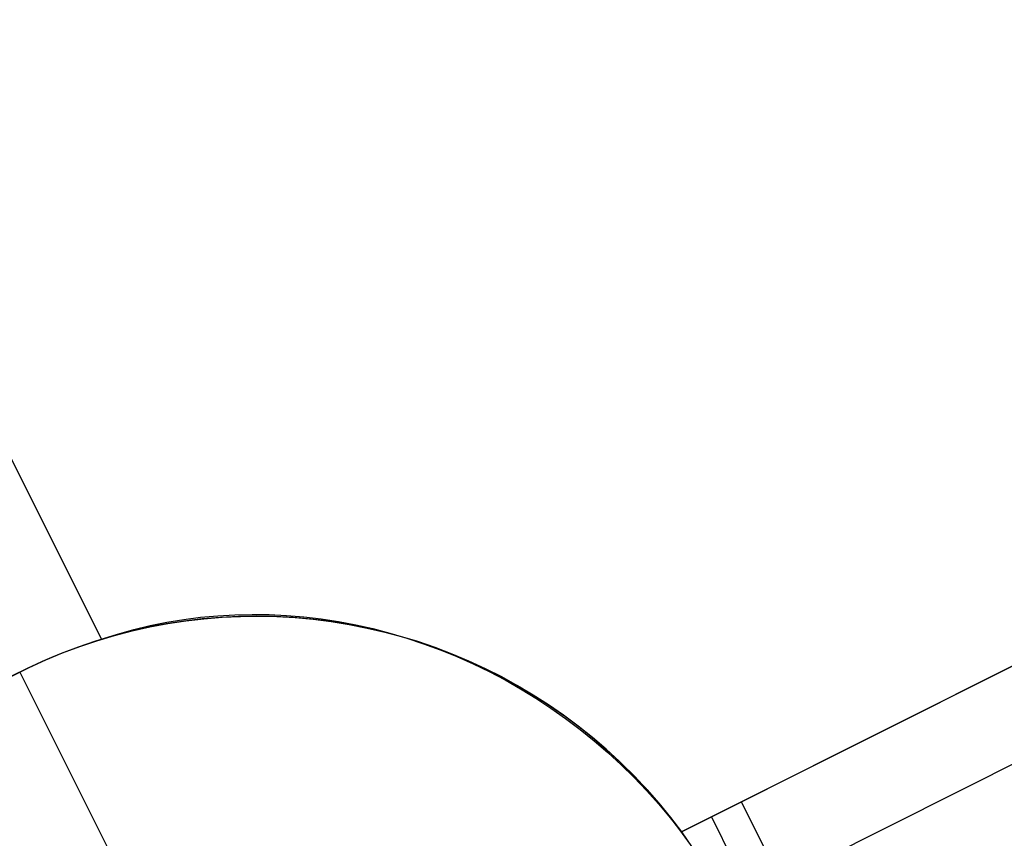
# Model space of a CAD drawing. Header units: millimetres. Extents: x 6038 to 7358, y -8545 to -7225.
# Tile 23 of 256: x 6629.41 to 6635.01, y -7947.55 to -7942.89. Entities that reach past the tile are written whole.
import ezdxf

# ---------------------------------------------------------------- set-up
doc = ezdxf.new("R2010")
doc.units = ezdxf.units.MM
doc.layers.add('color', color=7, linetype='Continuous')

msp = doc.modelspace()

# ---------------------------------------------------------------- linework, layer by layer
at = {"layer": 'color', "color": 254, "true_color": 0xcad1ee}
for p, q in [((6627.6157, -7941.9111, 13.465), (6629.8747, -7946.4187, 12.9482)), ((6627.6157, -7941.9111, 13.465), (6629.8747, -7946.4187, 12.9482)), ((6629.8747, -7946.4187, 5.658), (6627.6157, -7941.9111, 10.7)), ((6629.8747, -7946.4187, 5.658), (6627.6157, -7941.9111, 10.7)), ((6629.8747, -7946.4187, 9.5615), (6628.1258, -7942.9289, 9.5615)), ((6633.1735, -7947.5148, 13.6576), (6641.2571, -7943.4636, 17.3172)), ((6633.1735, -7947.5148, 13.6576), (6641.2571, -7943.4636, 17.3172)), ((6641.2571, -7943.4636, 15.7), (6633.5148, -7947.3438, 0.7)), ((6641.2571, -7943.4636, 15.7), (6633.5148, -7947.3438, 0.7)), ((6641.4812, -7943.9106, 15.7), (6633.7388, -7947.7908, 0.7)), ((6633.1735, -7947.5148, 9.0086), (6637.8033, -7945.1946, 9.0086)), ((6630.6328, -7946.279, 13.2286), (6630.7307, -7946.2768, 13.26)), ((6630.6328, -7946.279, 13.2286), (6630.7307, -7946.2768, 13.26)), ((6630.7307, -7946.2768, 13.26), (6630.8289, -7946.2782, 13.2905)), ((6630.7307, -7946.2768, 13.26), (6630.8289, -7946.2782, 13.2905)), ((6630.2421, -7946.331, -7.3), (6630.1404, -7946.3504, -7.3)), ((6630.2421, -7946.331, -7.3), (6630.1404, -7946.3504, -7.3)), ((6630.1498, -7946.3485, 3.1852), (6630.2517, -7946.3294, 3.1852)), ((6630.152, -7946.3409, 13.0587), (6630.2466, -7946.3217, 13.0942)), ((6630.152, -7946.3409, 13.0587), (6630.2466, -7946.3217, 13.0942)), ((6630.3445, -7946.3151, -7.3), (6630.2421, -7946.331, -7.3)), ((6630.3445, -7946.3151, -7.3), (6630.2421, -7946.331, -7.3)), ((6630.2466, -7946.3217, 13.0942), (6630.3421, -7946.3059, 13.129)), ((6630.2466, -7946.3217, 13.0942), (6630.3421, -7946.3059, 13.129)), ((6630.2517, -7946.3294, 3.1852), (6630.3543, -7946.3138, 3.1852)), ((6630.3421, -7946.3059, 13.129), (6630.4384, -7946.2935, 13.163)), ((6630.3421, -7946.3059, 13.129), (6630.4384, -7946.2935, 13.163)), ((6630.4473, -7946.3028, -7.3), (6630.3445, -7946.3151, -7.3)), ((6630.4473, -7946.3028, -7.3), (6630.3445, -7946.3151, -7.3)), ((6630.3543, -7946.3138, 3.1852), (6630.4573, -7946.3018, 3.1852)), ((6630.4384, -7946.2935, 13.163), (6630.5353, -7946.2845, 13.1962)), ((6630.4384, -7946.2935, 13.163), (6630.5353, -7946.2845, 13.1962)), ((6630.5505, -7946.294, -7.3), (6630.4473, -7946.3028, -7.3)), ((6630.5505, -7946.294, -7.3), (6630.4473, -7946.3028, -7.3)), ((6630.4573, -7946.3018, 3.1852), (6630.5607, -7946.2934, 3.1852)), ((6630.5353, -7946.2845, 13.1962), (6630.6328, -7946.279, 13.2286)), ((6630.5353, -7946.2845, 13.1962), (6630.6328, -7946.279, 13.2286)), ((6630.6539, -7946.2888, -7.3), (6630.5505, -7946.294, -7.3)), ((6630.6539, -7946.2888, -7.3), (6630.5505, -7946.294, -7.3)), ((6630.5607, -7946.2934, 3.1852), (6630.6644, -7946.2885, 3.1852)), ((6630.7575, -7946.2872, -7.3), (6630.6539, -7946.2888, -7.3)), ((6630.7575, -7946.2872, -7.3), (6630.6539, -7946.2888, -7.3)), ((6630.6644, -7946.2885, 3.1852), (6630.7681, -7946.2872, 3.1852)), ((6630.861, -7946.2891, -7.3), (6630.7575, -7946.2872, -7.3)), ((6630.861, -7946.2891, -7.3), (6630.7575, -7946.2872, -7.3)), ((6630.7681, -7946.2872, 3.1852), (6630.8718, -7946.2895, 3.1852)), ((6630.8289, -7946.2782, 13.2905), (6630.9273, -7946.283, 13.32)), ((6630.8289, -7946.2782, 13.2905), (6630.9273, -7946.283, 13.32)), ((6630.9644, -7946.2947, -7.3), (6630.861, -7946.2891, -7.3)), ((6630.9644, -7946.2947, -7.3), (6630.861, -7946.2891, -7.3)), ((6630.8718, -7946.2895, 3.1852), (6630.9754, -7946.2954, 3.1852)), ((6630.9273, -7946.283, 13.32), (6631.0258, -7946.2912, 13.3486)), ((6630.9273, -7946.283, 13.32), (6631.0258, -7946.2912, 13.3486)), ((6631.0676, -7946.3037, -7.3), (6630.9644, -7946.2947, -7.3)), ((6631.0676, -7946.3037, -7.3), (6630.9644, -7946.2947, -7.3)), ((6630.9754, -7946.2954, 3.1852), (6631.0787, -7946.3049, 3.1852)), ((6631.0258, -7946.2912, 13.3486), (6631.1243, -7946.3029, 13.376)), ((6631.0258, -7946.2912, 13.3486), (6631.1243, -7946.3029, 13.376)), ((6631.1704, -7946.3164, -7.3), (6631.0676, -7946.3037, -7.3)), ((6631.1704, -7946.3164, -7.3), (6631.0676, -7946.3037, -7.3)), ((6631.0787, -7946.3049, 3.1852), (6631.1816, -7946.318, 3.1852)), ((6631.1243, -7946.3029, 13.376), (6631.2225, -7946.3179, 13.4024)), ((6631.1243, -7946.3029, 13.376), (6631.2225, -7946.3179, 13.4024)), ((6631.2727, -7946.3325, -7.3), (6631.1704, -7946.3164, -7.3)), ((6631.2727, -7946.3325, -7.3), (6631.1704, -7946.3164, -7.3)), ((6631.1816, -7946.318, 3.1852), (6631.284, -7946.3346, 3.1852)), ((6631.2225, -7946.3179, 13.4024), (6631.3205, -7946.3364, 13.4277)), ((6631.2225, -7946.3179, 13.4024), (6631.3205, -7946.3364, 13.4277)), ((6631.3744, -7946.3522, -7.3), (6631.2727, -7946.3325, -7.3)), ((6631.3744, -7946.3522, -7.3), (6631.2727, -7946.3325, -7.3)), ((6629.8747, -7946.4187, 12.9482), (6629.9659, -7946.3894, 12.9856)), ((6629.8747, -7946.4187, 12.9482), (6629.9659, -7946.3894, 12.9856)), ((6630.0394, -7946.3733, -7.3), (6629.9393, -7946.3997, -7.3)), ((6630.0394, -7946.3733, -7.3), (6629.9393, -7946.3997, -7.3)), ((6629.9481, -7946.3972, 3.1852), (6630.0485, -7946.3711, 3.1852)), ((6629.9659, -7946.3894, 12.9856), (6630.0584, -7946.3635, 13.0225)), ((6629.9659, -7946.3894, 12.9856), (6630.0584, -7946.3635, 13.0225)), ((6630.1404, -7946.3504, -7.3), (6630.0394, -7946.3733, -7.3)), ((6630.1404, -7946.3504, -7.3), (6630.0394, -7946.3733, -7.3)), ((6630.0485, -7946.3711, 3.1852), (6630.1498, -7946.3485, 3.1852)), ((6630.0584, -7946.3635, 13.0225), (6630.152, -7946.3409, 13.0587)), ((6630.0584, -7946.3635, 13.0225), (6630.152, -7946.3409, 13.0587)), ((6631.284, -7946.3346, 3.1852), (6631.3858, -7946.3547, 3.1852)), ((6631.3205, -7946.3364, 13.4277), (6631.4181, -7946.3582, 13.4519)), ((6631.3205, -7946.3364, 13.4277), (6631.4181, -7946.3582, 13.4519)), ((6631.4753, -7946.3754, -7.3), (6631.3744, -7946.3522, -7.3)), ((6631.4753, -7946.3754, -7.3), (6631.3744, -7946.3522, -7.3)), ((6631.3858, -7946.3547, 3.1852), (6631.4868, -7946.3783, 3.1852)), ((6631.4181, -7946.3582, 13.4519), (6631.5151, -7946.3834, 13.4749)), ((6631.4181, -7946.3582, 13.4519), (6631.5151, -7946.3834, 13.4749)), ((6631.5754, -7946.4021, -7.3), (6631.4753, -7946.3754, -7.3)), ((6631.5754, -7946.4021, -7.3), (6631.4753, -7946.3754, -7.3)), ((6631.4868, -7946.3783, 3.1852), (6631.587, -7946.4054, 3.1852)), ((6631.5151, -7946.3834, 13.4749), (6631.6115, -7946.4119, 13.4967)), ((6631.5151, -7946.3834, 13.4749), (6631.6115, -7946.4119, 13.4967)), ((6629.7393, -7946.4636, 5.6785), (6629.8068, -7946.4403, 5.6691)), ((6629.7393, -7946.4636, 5.6785), (6629.8068, -7946.4403, 5.6691)), ((6629.8401, -7946.4295, -7.3), (6629.742, -7946.4627, -7.3)), ((6629.8401, -7946.4295, -7.3), (6629.742, -7946.4627, -7.3)), ((6629.7503, -7946.4597, 3.1852), (6629.8487, -7946.4268, 3.1852)), ((6629.8068, -7946.4403, 5.6691), (6629.8747, -7946.4187, 5.658)), ((6629.8068, -7946.4403, 5.6691), (6629.8747, -7946.4187, 5.658)), ((6629.9393, -7946.3997, -7.3), (6629.8401, -7946.4295, -7.3)), ((6629.9393, -7946.3997, -7.3), (6629.8401, -7946.4295, -7.3)), ((6629.8487, -7946.4268, 3.1852), (6629.9481, -7946.3972, 3.1852)), ((6629.8747, -7946.4187, 5.658), (6629.8747, -7946.4187, 12.9482)), ((6629.8747, -7946.4187, 5.658), (6629.8747, -7946.4187, 12.9482)), ((6631.6745, -7946.4322, -7.3), (6631.5754, -7946.4021, -7.3)), ((6631.6745, -7946.4322, -7.3), (6631.5754, -7946.4021, -7.3)), ((6631.587, -7946.4054, 3.1852), (6631.6861, -7946.436, 3.1852)), ((6631.6115, -7946.4119, 13.4967), (6631.7071, -7946.4437, 13.5172)), ((6631.6115, -7946.4119, 13.4967), (6631.7071, -7946.4437, 13.5172)), ((6631.7725, -7946.4657, -7.3), (6631.6745, -7946.4322, -7.3)), ((6631.7725, -7946.4657, -7.3), (6631.6745, -7946.4322, -7.3)), ((6631.6861, -7946.436, 3.1852), (6631.7841, -7946.47, 3.1852)), ((6631.7071, -7946.4437, 13.5172), (6631.8019, -7946.4787, 13.5365)), ((6631.7071, -7946.4437, 13.5172), (6631.8019, -7946.4787, 13.5365)), ((6629.6451, -7946.4993, -7.3), (6629.5495, -7946.5392, -7.3)), ((6629.6451, -7946.4993, -7.3), (6629.5495, -7946.5392, -7.3)), ((6629.5573, -7946.5358, 3.1852), (6629.6531, -7946.4961, 3.1852)), ((6629.6054, -7946.5153, 5.6923), (6629.6721, -7946.4886, 5.6863)), ((6629.6054, -7946.5153, 5.6923), (6629.6721, -7946.4886, 5.6863)), ((6629.742, -7946.4627, -7.3), (6629.6451, -7946.4993, -7.3)), ((6629.742, -7946.4627, -7.3), (6629.6451, -7946.4993, -7.3)), ((6629.6531, -7946.4961, 3.1852), (6629.7503, -7946.4597, 3.1852)), ((6629.6721, -7946.4886, 5.6863), (6629.7393, -7946.4636, 5.6785)), ((6629.6721, -7946.4886, 5.6863), (6629.7393, -7946.4636, 5.6785)), ((6631.8692, -7946.5026, -7.3), (6631.7725, -7946.4657, -7.3)), ((6631.8692, -7946.5026, -7.3), (6631.7725, -7946.4657, -7.3)), ((6631.7841, -7946.47, 3.1852), (6631.8809, -7946.5073, 3.1852)), ((6631.8019, -7946.4787, 13.5365), (6631.8957, -7946.5169, 13.5546)), ((6631.8019, -7946.4787, 13.5365), (6631.8957, -7946.5169, 13.5546)), ((6629.5495, -7946.5392, -7.3), (6629.4554, -7946.5824, -7.3)), ((6629.5495, -7946.5392, -7.3), (6629.4554, -7946.5824, -7.3)), ((6629.4629, -7946.5788, 3.1852), (6629.5573, -7946.5358, 3.1852)), ((6629.4737, -7946.5736, 5.6991), (6629.5392, -7946.5437, 5.6966)), ((6629.4737, -7946.5736, 5.6991), (6629.5392, -7946.5437, 5.6966)), ((6629.5392, -7946.5437, 5.6966), (6629.6054, -7946.5153, 5.6923)), ((6629.5392, -7946.5437, 5.6966), (6629.6054, -7946.5153, 5.6923)), ((6631.9647, -7946.5428, -7.3), (6631.8692, -7946.5026, -7.3)), ((6631.9647, -7946.5428, -7.3), (6631.8692, -7946.5026, -7.3)), ((6631.8809, -7946.5073, 3.1852), (6631.9764, -7946.548, 3.1852)), ((6631.8957, -7946.5169, 13.5546), (6631.9884, -7946.5583, 13.5713)), ((6631.8957, -7946.5169, 13.5546), (6631.9884, -7946.5583, 13.5713)), ((6632.0587, -7946.5862, -7.3), (6631.9647, -7946.5428, -7.3)), ((6632.0587, -7946.5862, -7.3), (6631.9647, -7946.5428, -7.3)), ((6631.9764, -7946.548, 3.1852), (6632.0704, -7946.5919, 3.1852)), ((6629.3448, -7946.6382, 5.6991), (6629.4089, -7946.6052, 5.7)), ((6629.3448, -7946.6382, 5.6991), (6629.4089, -7946.6052, 5.7)), ((6629.4554, -7946.5824, -7.3), (6629.3628, -7946.6288, -7.3)), ((6629.4554, -7946.5824, -7.3), (6629.3628, -7946.6288, -7.3)), ((6629.37, -7946.625, 3.1852), (6629.4629, -7946.5788, 3.1852)), ((6629.4089, -7946.6052, 5.7), (6629.4737, -7946.5736, 5.6991)), ((6629.4089, -7946.6052, 5.7), (6629.4737, -7946.5736, 5.6991)), ((6629.4089, -7946.6052, 5.7), (6629.4089, -7946.6052, -7.3)), ((6629.4089, -7946.6052, -7.3), (6630.193, -7948.1697, -7.3)), ((6631.9884, -7946.5583, 13.5713), (6632.0798, -7946.6028, 13.5868)), ((6631.9884, -7946.5583, 13.5713), (6632.0798, -7946.6028, 13.5868)), ((6632.1511, -7946.6329, -7.3), (6632.0587, -7946.5862, -7.3)), ((6632.1511, -7946.6329, -7.3), (6632.0587, -7946.5862, -7.3)), ((6632.0704, -7946.5919, 3.1852), (6632.1628, -7946.6391, 3.1852)), ((6632.0798, -7946.6028, 13.5868), (6632.1699, -7946.6503, 13.6009)), ((6632.0798, -7946.6028, 13.5868), (6632.1699, -7946.6503, 13.6009)), ((6632.2419, -7946.6827, -7.3), (6632.1511, -7946.6329, -7.3)), ((6632.2419, -7946.6827, -7.3), (6632.1511, -7946.6329, -7.3)), ((6632.1628, -7946.6391, 3.1852), (6632.2535, -7946.6894, 3.1852)), ((6632.1699, -7946.6503, 13.6009), (6632.2586, -7946.7009, 13.6137)), ((6632.1699, -7946.6503, 13.6009), (6632.2586, -7946.7009, 13.6137)), ((6632.3309, -7946.7357, -7.3), (6632.2419, -7946.6827, -7.3)), ((6632.3309, -7946.7357, -7.3), (6632.2419, -7946.6827, -7.3)), ((6632.2535, -7946.6894, 3.1852), (6632.3424, -7946.7428, 3.1852)), ((6632.2586, -7946.7009, 13.6137), (6632.3457, -7946.7543, 13.6251)), ((6632.2586, -7946.7009, 13.6137), (6632.3457, -7946.7543, 13.6251)), ((6632.4181, -7946.7917, -7.3), (6632.3309, -7946.7357, -7.3)), ((6632.4181, -7946.7917, -7.3), (6632.3309, -7946.7357, -7.3)), ((6632.3424, -7946.7428, 3.1852), (6632.4294, -7946.7993, 3.1852)), ((6632.3457, -7946.7543, 13.6251), (6632.4312, -7946.8106, 13.6351)), ((6632.3457, -7946.7543, 13.6251), (6632.4312, -7946.8106, 13.6351)), ((6632.5032, -7946.8506, -7.3), (6632.4181, -7946.7917, -7.3)), ((6632.5032, -7946.8506, -7.3), (6632.4181, -7946.7917, -7.3)), ((6632.4294, -7946.7993, 3.1852), (6632.5145, -7946.8587, 3.1852)), ((6632.4312, -7946.8106, 13.6351), (6632.5149, -7946.8698, 13.6437)), ((6632.4312, -7946.8106, 13.6351), (6632.5149, -7946.8698, 13.6437)), ((6632.5863, -7946.9125, -7.3), (6632.5032, -7946.8506, -7.3)), ((6632.5863, -7946.9125, -7.3), (6632.5032, -7946.8506, -7.3)), ((6632.5145, -7946.8587, 3.1852), (6632.5974, -7946.9211, 3.1852)), ((6632.5149, -7946.8698, 13.6437), (6632.5968, -7946.9316, 13.6509)), ((6632.5149, -7946.8698, 13.6437), (6632.5968, -7946.9316, 13.6509)), ((6632.6671, -7946.9772, -7.3), (6632.5863, -7946.9125, -7.3)), ((6632.6671, -7946.9772, -7.3), (6632.5863, -7946.9125, -7.3)), ((6632.5968, -7946.9316, 13.6509), (6632.6767, -7946.9961, 13.6567)), ((6632.5968, -7946.9316, 13.6509), (6632.6767, -7946.9961, 13.6567)), ((6632.5974, -7946.9211, 3.1852), (6632.6781, -7946.9863, 3.1852)), ((6632.7457, -7947.0446, -7.3), (6632.6671, -7946.9772, -7.3)), ((6632.7457, -7947.0446, -7.3), (6632.6671, -7946.9772, -7.3)), ((6632.6767, -7946.9961, 13.6567), (6632.7546, -7947.0632, 13.6611)), ((6632.6767, -7946.9961, 13.6567), (6632.7546, -7947.0632, 13.6611)), ((6632.6781, -7946.9863, 3.1852), (6632.7565, -7947.0542, 3.1852)), ((6632.8219, -7947.1147, -7.3), (6632.7457, -7947.0446, -7.3)), ((6632.8219, -7947.1147, -7.3), (6632.7457, -7947.0446, -7.3)), ((6632.7565, -7947.0542, 3.1852), (6632.8325, -7947.1248, 3.1852)), ((6632.7546, -7947.0632, 13.6611), (6632.8303, -7947.1327, 13.6641)), ((6632.7546, -7947.0632, 13.6611), (6632.8303, -7947.1327, 13.6641)), ((6632.8957, -7947.1874, -7.3), (6632.8219, -7947.1147, -7.3)), ((6632.8957, -7947.1874, -7.3), (6632.8219, -7947.1147, -7.3)), ((6632.8303, -7947.1327, 13.6641), (6632.9038, -7947.2047, 13.6657)), ((6632.8303, -7947.1327, 13.6641), (6632.9038, -7947.2047, 13.6657)), ((6632.8325, -7947.1248, 3.1852), (6632.906, -7947.198, 3.1852)), ((6632.9669, -7947.2626, -7.3), (6632.8957, -7947.1874, -7.3)), ((6632.9669, -7947.2626, -7.3), (6632.8957, -7947.1874, -7.3)), ((6632.9038, -7947.2047, 13.6657), (6632.9749, -7947.279, 13.6658)), ((6632.9038, -7947.2047, 13.6657), (6632.9749, -7947.279, 13.6658)), ((6632.906, -7947.198, 3.1852), (6632.977, -7947.2737, 3.1852)), ((6633.0355, -7947.3403, -7.3), (6632.9669, -7947.2626, -7.3)), ((6633.0355, -7947.3403, -7.3), (6632.9669, -7947.2626, -7.3)), ((6632.9749, -7947.279, 13.6658), (6633.0436, -7947.3555, 13.6645)), ((6632.9749, -7947.279, 13.6658), (6633.0436, -7947.3555, 13.6645)), ((6632.977, -7947.2737, 3.1852), (6633.0453, -7947.3518, 3.1852)), ((6633.1013, -7947.4202, -7.3), (6633.0355, -7947.3403, -7.3)), ((6633.1013, -7947.4202, -7.3), (6633.0355, -7947.3403, -7.3)), ((6633.0436, -7947.3555, 13.6645), (6633.1099, -7947.4342, 13.6618)), ((6633.0436, -7947.3555, 13.6645), (6633.1099, -7947.4342, 13.6618)), ((6633.0453, -7947.3518, 3.1852), (6633.1108, -7947.4322, 3.1852)), ((6633.5148, -7947.3438, 0.7), (6633.1735, -7947.5148, 0.7)), ((6633.5148, -7947.3438, 0.7), (6633.1735, -7947.5148, 0.7)), ((6633.9628, -7948.2378, 0.7), (6633.5148, -7947.3438, 0.7)), ((6633.9628, -7948.2378, 0.7), (6633.5148, -7947.3438, 0.7)), ((6633.1643, -7947.5024, -7.3), (6633.1013, -7947.4202, -7.3)), ((6633.1643, -7947.5024, -7.3), (6633.1013, -7947.4202, -7.3)), ((6633.1099, -7947.4342, 13.6618), (6633.1735, -7947.5148, 13.6576)), ((6633.1099, -7947.4342, 13.6618), (6633.1735, -7947.5148, 13.6576)), ((6633.1108, -7947.4322, 3.1852), (6633.1735, -7947.5148, 3.1852)), ((6633.3442, -7947.4293, 0.7), (6633.7922, -7948.3233, 0.7)), ((6633.2245, -7947.5867, -7.3), (6633.1643, -7947.5024, -7.3)), ((6633.2245, -7947.5867, -7.3), (6633.1643, -7947.5024, -7.3)), ((6633.1735, -7947.5148, 0.7), (6633.2315, -7947.5969, 0.7)), ((6633.1735, -7947.5148, 13.6576), (6633.1735, -7947.5148, 0.7)), ((6633.1735, -7947.5148, 13.6576), (6633.1735, -7947.5148, 0.7)), ((6633.1735, -7947.5148, 0.7), (6633.2315, -7947.5969, 0.7))]:
    msp.add_line(p, q, dxfattribs=at)

doc.saveas('drawing.dxf')
